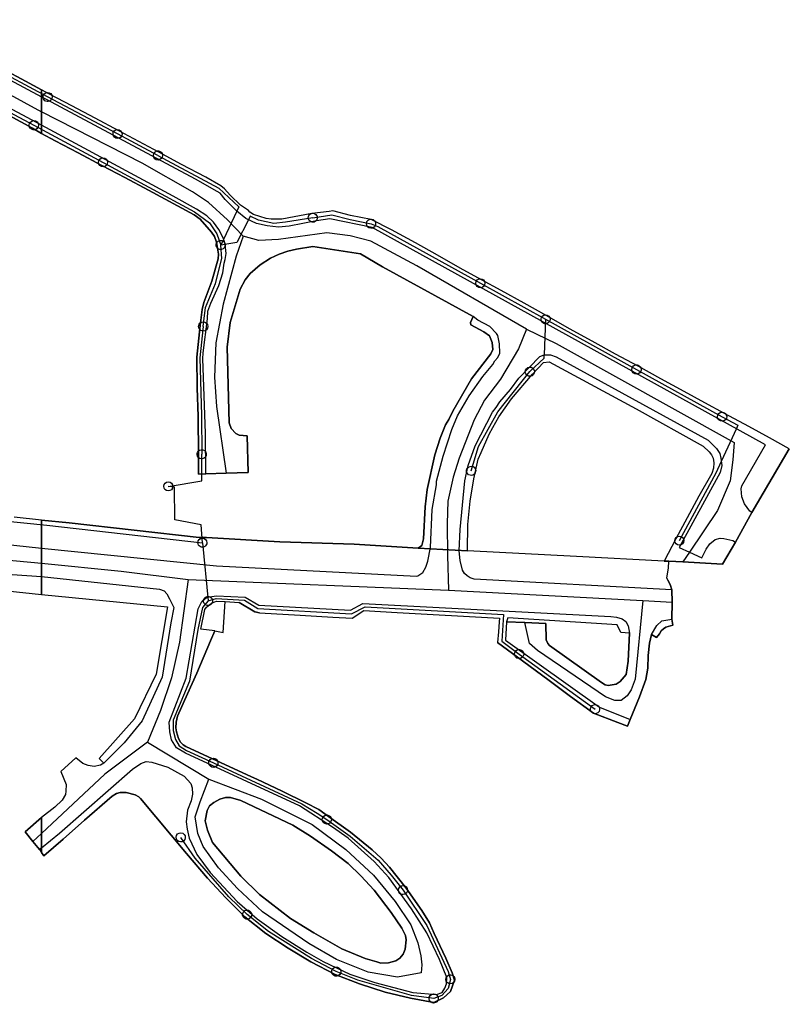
# Model space of a CAD drawing. Extents: x 166506 to 171543, y 332500 to 338212.
# Tile 126 of 139: x 169594 to 169795, y 337160 to 337416. Entities that reach past the tile are written whole.
import ezdxf

# ---------------------------------------------------------------- set-up
doc = ezdxf.new("R2010")
doc.units = 0
doc.header["$MEASUREMENT"] = 0
doc.layers.get('0').update_dxf_attribs({"color": 1, "linetype": 'CONTINUOUS'})
for name, color, linetype in [('IRISH_OS_1000S_FEATURE', 252, 'CONTINUOUS'), ('UNDERGROUND_ROUTE', 1, 'CONTINUOUS'), ('UUB', 1, 'CONTINUOUS')]:
    doc.layers.add(name, color=color, linetype=linetype)

# ---------------------------------------------------------------- blocks, each defined once
blk = doc.blocks.new('UUB_LOCATION_AC_T02')
at = {"color": 0, "linetype": 'ByBlock'}
blk.add_lwpolyline([(18862, 2286, -1), (-18862, -2286, -1), (18862, 2286)], format="xyb", close=True, dxfattribs=at)

msp = doc.modelspace()

# ---------------------------------------------------------------- linework, layer by layer
at = {"layer": 'IRISH_OS_1000S_FEATURE', "color": 9}
for points in [[(169600, 337388.967), (169574.984, 337402.283), (169573.586, 337402.712), (169571.906, 337402.643), (169570.483, 337402.152), (169569.076, 337401.021), (169563.972, 337403.772), (169570.749, 337416.488), (169575.256, 337414.24), (169574.96, 337411.642), (169575.254, 337410.701), (169576.167, 337409.435), (169577.281, 337408.448), (169600, 337396.347)], [(169565.801, 337411.017), (169600, 337392.466)], [(169591.54, 337391.461), (169597.6, 337388.163), (169600, 337386.827), (169600, 337388.967), (169600, 337392.466), (169600, 337396.347), (169600, 337398.186), (169595.741, 337400.41), (169589.972, 337403.548)], [(169589.972, 337403.548), (169595.741, 337400.41)], [(169595.741, 337400.41), (169600, 337398.186)], [(169602.054, 337397.094), (169600, 337398.186)], [(169789.051, 337305.562), (169686.323, 337362.235), (169675.235, 337364.503), (169671.772, 337364.005), (169664.624, 337362.589), (169661.822, 337362.366), (169658.864, 337362.704), (169656.067, 337363.282), (169653.354, 337364.578), (169651.005, 337366.493), (169647.942, 337369.552), (169646.571, 337371.18), (169645.814, 337371.685), (169640.211, 337374.879), (169600, 337396.347)], [(169607.897, 337393.978), (169602.054, 337397.094)], [(169613.959, 337390.761), (169607.897, 337393.978)], [(169597.6, 337388.163), (169591.54, 337391.461)], [(169652.649, 337359.983), (169648.572, 337364.288), (169643.577, 337368.779), (169639.393, 337371.544), (169626.214, 337379.065), (169600, 337392.466)], [(169620.141, 337387.483), (169613.959, 337390.761)], [(169600, 337386.827), (169597.6, 337388.163)], [(169642.881, 337297.945), (169642.78, 337308.626), (169642.129, 337327.969), (169642.218, 337329.588), (169643.348, 337338.461), (169643.418, 337340.401), (169644.19, 337342.496), (169646.256, 337347.083), (169647.295, 337350.416), (169647.629, 337352.914), (169647.934, 337353.932), (169648.183, 337355.511), (169647.877, 337357.932), (169647.465, 337359.395), (169646.258, 337361.722), (169644.849, 337363.691), (169643.098, 337365.262), (169640.448, 337367.058), (169634.366, 337370.475), (169600, 337388.967)], [(169603.486, 337384.886), (169600, 337386.827)], [(169625.359, 337384.705), (169620.141, 337387.483)], [(169609.508, 337381.709), (169603.486, 337384.886)], [(169630.63, 337381.898), (169625.359, 337384.705)], [(169615.67, 337378.471), (169609.508, 337381.709)], [(169636.553, 337378.742), (169630.63, 337381.898)], [(169621.693, 337375.314), (169615.67, 337378.471)], [(169642.874, 337375.403), (169636.553, 337378.742)], [(169627.915, 337372.035), (169621.693, 337375.314)], [(169649.249, 337370.724), (169647.718, 337372.393), (169646.782, 337373.119), (169642.874, 337375.403)], [(169644.403, 337348.274), (169646.055, 337354.044), (169646.162, 337355.323), (169645.699, 337358.426), (169645.108, 337359.929), (169644.394, 337361.034), (169641.373, 337364.392), (169639.859, 337365.542), (169627.915, 337372.035)], [(169670.583, 337365.892), (169662.734, 337364.44), (169659.914, 337364.398), (169658.615, 337364.566), (169655.34, 337365.646), (169654.324, 337366.232), (169653.986, 337366.694), (169651.954, 337368.127), (169649.249, 337370.724)], [(169675.046, 337366.444), (169670.583, 337365.892)], [(169680.62, 337365.35), (169676.007, 337366.598), (169675.046, 337366.444)], [(169686.075, 337364.376), (169680.62, 337365.35)], [(169691.34, 337361.624), (169686.075, 337364.376)], [(169652.649, 337359.983), (169650.819, 337354.774), (169647.369, 337342.296), (169645.512, 337332.128), (169645.122, 337323.191), (169645.619, 337315.528), (169648.191, 337298.124)], [(169726.576, 337335.72), (169697.988, 337352.263), (169685.963, 337358.657), (169680.531, 337360.111), (169674.454, 337360.828), (169661.804, 337359.103), (169656.722, 337358.858), (169652.649, 337359.983)], [(169697.601, 337358.245), (169691.34, 337361.624)], [(169712.674, 337339.013), (169688.986, 337351.979), (169683.264, 337355.374), (169670.794, 337357.291), (169666.57, 337356.617), (169664.307, 337356.071), (169662.063, 337355.305), (169659.757, 337354.219), (169657.027, 337352.476), (169654.474, 337350.272), (169653.185, 337348.62), (169651.831, 337346.188), (169649.222, 337337.485), (169648.466, 337331.05), (169648.936, 337311.327), (169649.487, 337309.804), (169650.68, 337308.477), (169651.538, 337308.071), (169653.697, 337307.858), (169653.943, 337298.317), (169648.191, 337298.124)], [(169703.343, 337355.01), (169697.601, 337358.245)], [(169709.305, 337351.653), (169703.343, 337355.01)], [(169714.888, 337348.579), (169709.305, 337351.653)], [(169642.331, 337342.687), (169644.403, 337348.274)], [(169719.992, 337345.788), (169714.888, 337348.579)], [(169725.994, 337342.511), (169719.992, 337345.788)], [(169641.358, 337336.713), (169641.901, 337340.889), (169642.331, 337342.687)], [(169731.916, 337339.194), (169725.994, 337342.511)], [(169640.491, 337328.439), (169641.358, 337336.713)], [(169700.115, 337289.332), (169700.661, 337293.869), (169702.671, 337302.896), (169704.036, 337307.287), (169705.496, 337310.798), (169706.364, 337312.193), (169707.355, 337314.307), (169712.283, 337322.776), (169717.32, 337329.324), (169717.786, 337330.442), (169717.636, 337332.223), (169716.926, 337334.006), (169715.512, 337335.056), (169712.062, 337336.897), (169712.006, 337337.497), (169712.674, 337339.013)], [(169700.307, 337273.651), (169700.816, 337275.148), (169701.556, 337278.724), (169702.012, 337288.7), (169703.088, 337295.074), (169703.093, 337296.074), (169704.83, 337302.563), (169707.129, 337309.588), (169708.589, 337313.099), (169711.678, 337318.34), (169715.167, 337323.398), (169717.784, 337326.502), (169718.33, 337327.438), (169719.155, 337328.373), (169719.621, 337329.49), (169719.554, 337331.871), (169719.107, 337334.033), (169718.75, 337334.576), (169717.06, 337336.386), (169713.889, 337338.105), (169712.674, 337339.013)], [(169737.878, 337335.857), (169731.916, 337339.194)], [(169726.576, 337335.72), (169724.528, 337330.6), (169719.823, 337322.689), (169715.632, 337317.175), (169712.963, 337312.052), (169708.987, 337302.097), (169707.419, 337297.147), (169706.104, 337290.835), (169705.931, 337284.996), (169705.964, 337276.636), (169706.285, 337267.608)], [(169726.576, 337335.72), (169734.356, 337332.019), (169780.833, 337306.153), (169780.528, 337301.635), (169779.757, 337296.12), (169776.494, 337288.441), (169769.155, 337277.57)], [(169743.74, 337332.621), (169737.878, 337335.857)], [(169749.841, 337329.244), (169743.74, 337332.621)], [(169764.557, 337267.695), (169712.91, 337270.474), (169711.912, 337270.84), (169711.115, 337271.345), (169710.399, 337272.009), (169709.923, 337272.832), (169709.257, 337275.336), (169709.032, 337277.897), (169709.323, 337283.435), (169710.494, 337296.148), (169711.336, 337300.122), (169713.225, 337305.271), (169717.695, 337314.083), (169718.701, 337315.277), (169719.67, 337316.79), (169722.408, 337319.993), (169724.604, 337322.9), (169730.057, 337328.586), (169731.199, 337329.019), (169731.959, 337329.054), (169732.899, 337329.008), (169734.397, 337328.539), (169774.057, 337306.795), (169776.244, 337304.562), (169777.077, 337303.256), (169777.37, 337302.075), (169777.62, 337300.133), (169777.169, 337298.296), (169766.5, 337278.783), (169769.155, 337277.57)], [(169755.764, 337326.067), (169749.841, 337329.244)], [(169640.567, 337320.459), (169640.491, 337328.439)], [(169728.151, 337324.018), (169731.008, 337327), (169732.509, 337327.211), (169755.242, 337314.971)], [(169722.674, 337317.532), (169728.151, 337324.018)], [(169761.713, 337322.804), (169755.764, 337326.067)], [(169767.787, 337319.473), (169761.713, 337322.804)], [(169640.845, 337312.977), (169640.567, 337320.459)], [(169773.211, 337316.52), (169767.787, 337319.473)], [(169717.852, 337310.062), (169719.388, 337312.872), (169722.674, 337317.532)], [(169778.296, 337313.709), (169773.211, 337316.52)], [(169755.242, 337314.971), (169772.768, 337305.183), (169774.3, 337303.754), (169774.915, 337302.93), (169775.37, 337302.027), (169775.564, 337300.866), (169775.476, 337299.445), (169775.008, 337298.069), (169771.635, 337292.19)], [(169784.677, 337310.309), (169778.296, 337313.709)], [(169640.929, 337303.077), (169640.845, 337312.977)], [(169714.73, 337303.54), (169716.822, 337308.308), (169717.852, 337310.062)], [(169790.101, 337307.396), (169784.677, 337310.309)], [(169795.245, 337304.544), (169790.101, 337307.396)], [(169711.172, 337277.902), (169711.33, 337284.743), (169711.884, 337290.859), (169712.817, 337296.674), (169714.006, 337301.786), (169714.73, 337303.54)], [(169785.471, 337287.865), (169784.914, 337288.269), (169783.564, 337290.117), (169782.874, 337291.961), (169782.686, 337294.102), (169782.85, 337294.841), (169789.051, 337305.562)], [(169795.245, 337304.544), (169785.471, 337287.865)], [(169640.924, 337297.876), (169640.929, 337303.077)], [(169642.881, 337297.945), (169640.924, 337297.876)], [(169648.191, 337298.124), (169642.881, 337297.945)], [(169771.635, 337292.19), (169768.603, 337286.509)], [(169698.355, 337278.543), (169699.299, 337279.278), (169699.749, 337280.995), (169700.115, 337289.332)], [(169785.471, 337287.865), (169781.168, 337280.132)], [(169568.86, 337269.786), (169600, 337266.504), (169600, 337268.424), (169600, 337271.18), (169600, 337274.64), (169600, 337278.545), (169600, 337281.99), (169600, 337285.929), (169592.836, 337286.659)], [(169600, 337285.929), (169592.836, 337286.659)], [(169600, 337285.929), (169607.185, 337285.155)], [(169768.603, 337286.509), (169765.592, 337281.028)], [(169578.379, 337284.457), (169579.563, 337282.262), (169581.452, 337280.603), (169600, 337278.545)], [(169607.185, 337285.155), (169641.088, 337281.377)], [(169641.088, 337281.377), (169643.068, 337281.325)], [(169643.068, 337281.325), (169662.183, 337280.267), (169681.64, 337279.607), (169698.355, 337278.543)], [(169765.592, 337281.028), (169762.519, 337275.147)], [(169769.155, 337277.57), (169772.405, 337276.085), (169773.497, 337278.339), (169774.445, 337279.693), (169775.852, 337280.865), (169777.213, 337281.156), (169778.153, 337281.131), (169780.53, 337280.576), (169781.168, 337280.132)], [(169600, 337278.545), (169645.698, 337273.961), (169697.854, 337271.287), (169698.235, 337271.384), (169699.499, 337272.237), (169700.307, 337273.651)], [(169711.172, 337277.902), (169698.355, 337278.543)], [(169739.685, 337276.368), (169711.172, 337277.902)], [(169781.168, 337280.132), (169777.835, 337274.373)], [(169512.121, 337277.138), (169513.9, 337277.205), (169517.49, 337276.559), (169520.241, 337275.86), (169526.839, 337274.758), (169548.288, 337271.679), (169568.86, 337269.786), (169600, 337266.504)], [(169574.682, 337277.024), (169600, 337274.64)], [(169762.519, 337275.147), (169739.685, 337276.368)], [(169763.739, 337275.22), (169762.519, 337275.147)], [(169763.531, 337270.221), (169763.275, 337270.803), (169763.729, 337273.4), (169763.739, 337275.22)], [(169767.42, 337274.999), (169763.739, 337275.22)], [(169769.155, 337277.57), (169767.42, 337274.999)], [(169600, 337274.64), (169620.731, 337272.561), (169638.265, 337270.42)], [(169777.835, 337274.373), (169767.42, 337274.999)], [(169585.842, 337272.173), (169600, 337271.18)], [(169600, 337271.18), (169630.735, 337267.908), (169631.973, 337267.444), (169632.711, 337266.701), (169633.366, 337265.338)], [(169638.265, 337270.42), (169636.024, 337254.087), (169633.948, 337244.734), (169631.016, 337236.224), (169627.604, 337227.917)], [(169638.265, 337270.42), (169706.285, 337267.608)], [(169763.531, 337270.221), (169764.165, 337269.097), (169764.557, 337267.695)], [(169706.285, 337267.608), (169756.986, 337264.937)], [(169764.557, 337267.695), (169764.637, 337264.46)], [(169600, 337266.504), (169632.818, 337263.3), (169629.891, 337245.73), (169624.207, 337234.05), (169615.047, 337223.663), (169616.203, 337222.499)], [(169600, 337200.402), (169604.633, 337204.221), (169623.717, 337220.871), (169625.903, 337222.422), (169627.265, 337222.877), (169628.785, 337222.772), (169632.92, 337221.416), (169637.232, 337219.119), (169638.925, 337217.193), (169639.321, 337216.051), (169639.394, 337214.351), (169639.008, 337212.652), (169638.078, 337210.175), (169637.707, 337207.177), (169637.96, 337205.215), (169638.531, 337202.933), (169640.555, 337198.605), (169644.038, 337193.972), (169651.07, 337186.344), (169656.313, 337181.824), (169662.696, 337177.2), (169669.261, 337173.115), (169673.553, 337170.678), (169680.501, 337167.372), (169686.993, 337165.227), (169696.885, 337162.65), (169703.083, 337162.066), (169704.565, 337162.641), (169705.31, 337163.778), (169705.734, 337164.896), (169705.82, 337166.576), (169703.858, 337171.264), (169700.563, 337178.157), (169696.607, 337184.433), (169690.617, 337192.676), (169686.832, 337196.791), (169680.015, 337202.917), (169675.965, 337205.752), (169667.345, 337211.305), (169637.534, 337225.079), (169635.22, 337226.508), (169633.907, 337228.553), (169633.435, 337230.655), (169633.284, 337233.156), (169637.728, 337244.66), (169640.857, 337262.79), (169641.864, 337264.686), (169643.148, 337265.761), (169645.695, 337266.181), (169653.144, 337265.79), (169656.721, 337263.664), (169680.659, 337262.406), (169683.9, 337264.173), (169748.624, 337260.772), (169750.144, 337260.572), (169751.624, 337260.171), (169752.563, 337259.43), (169753.123, 337258.27), (169753.522, 337256.429)], [(169633.366, 337265.338), (169634.557, 337263.094), (169633.742, 337259.076), (169631.428, 337244.884), (169626.285, 337233.482), (169621.543, 337227.739), (169616.203, 337222.499)], [(169645.215, 337256.973), (169641.557, 337257.447), (169642.576, 337262.563), (169643.073, 337263.221), (169644.354, 337264.261), (169645.614, 337264.76), (169647.892, 337264.629)], [(169756.986, 337264.937), (169755.017, 337244.387), (169753.955, 337241.608), (169752.935, 337240.068), (169751.354, 337238.809), (169749.674, 337238.809), (169747.214, 337239.791), (169729.497, 337251.9), (169727.358, 337253.701), (169726.189, 337259.176)], [(169756.986, 337264.937), (169764.637, 337264.46)], [(169645.215, 337256.973), (169647.36, 337256.592), (169647.892, 337264.629)], [(169647.892, 337264.629), (169651.535, 337264.418)], [(169656.912, 337261.705), (169655.699, 337261.944), (169651.535, 337264.418)], [(169676.054, 337260.603), (169681.071, 337260.323), (169684.158, 337262.276)], [(169684.158, 337262.276), (169692.839, 337261.782)], [(169764.637, 337264.46), (169764.565, 337260.045)], [(169656.912, 337261.705), (169667.527, 337261.125)], [(169667.527, 337261.125), (169676.054, 337260.603)], [(169692.839, 337261.782), (169719.52, 337260.346), (169719.452, 337259.368)], [(169753.522, 337256.429), (169751.242, 337256.571), (169750.323, 337258.571), (169721.72, 337260.365), (169721.42, 337259.365)], [(169759.243, 337256.027), (169760.684, 337258.366), (169761.965, 337259.606), (169764.565, 337260.045)], [(169764.565, 337260.045), (169764.824, 337258.484), (169763.004, 337257.985), (169762.364, 337257.526), (169761.783, 337256.966), (169761.363, 337256.206), (169760.542, 337255.266), (169759.243, 337256.027)], [(169719.452, 337259.368), (169719.269, 337256.723)], [(169721.42, 337259.365), (169721.158, 337254.544), (169745.632, 337237.131), (169753.696, 337233.838)], [(169726.189, 337259.176), (169721.42, 337259.365)], [(169753.522, 337256.429), (169753.159, 337249.109), (169752.597, 337245.609), (169751.096, 337243.829), (169750.056, 337243.07), (169747.955, 337242.771), (169747.115, 337242.891), (169746.155, 337243.531), (169732.598, 337253.199), (169732.139, 337253.679), (169731.779, 337254.639), (169731.621, 337258.96), (169726.189, 337259.176)], [(169645.215, 337256.973), (169644.132, 337254.423)], [(169719.269, 337256.723), (169719.077, 337253.945)], [(169759.243, 337256.027), (169758.762, 337253.767), (169758.4, 337250.587), (169758.319, 337247.286), (169757.777, 337244.266), (169756.135, 337239.786), (169753.696, 337233.838)], [(169644.132, 337254.423), (169640.537, 337245.95)], [(169724.28, 337250.111), (169719.077, 337253.945)], [(169732.208, 337244.269), (169724.28, 337250.111)], [(169640.537, 337245.95), (169638.113, 337240.538)], [(169738.118, 337239.913), (169732.208, 337244.269)], [(169638.113, 337240.538), (169635.491, 337234.722), (169635.14, 337233.184), (169635.058, 337231.657), (169635.22, 337230.636), (169635.761, 337228.879), (169636.297, 337227.966), (169636.963, 337227.261), (169637.621, 337226.839), (169654.84, 337218.884)], [(169744.091, 337235.512), (169738.118, 337239.913)], [(169750.426, 337233.089), (169744.091, 337235.512)], [(169753.028, 337232.094), (169750.426, 337233.089)], [(169753.696, 337233.838), (169753.028, 337232.094)], [(169627.604, 337227.917), (169616.472, 337219.598), (169600, 337204.118)], [(169627.604, 337227.917), (169643.69, 337218.333)], [(169616.203, 337222.499), (169615.341, 337221.962), (169613.699, 337221.588), (169612.14, 337221.854), (169610.722, 337222.38), (169608.887, 337223.867), (169604.993, 337220.321), (169606.361, 337216.896), (169606.354, 337215.135), (169606.191, 337214.256), (169605.345, 337212.839), (169603.418, 337210.986), (169600, 337208.284)], [(169654.84, 337218.884), (169656.17, 337218.268)], [(169656.17, 337218.268), (169662.799, 337215.163)], [(169637.836, 337198.895), (169625.836, 337213.231), (169625.337, 337213.702), (169624.439, 337214.203), (169622.11, 337214.778), (169620.505, 337214.843), (169619.524, 337214.568), (169618.43, 337213.89), (169611.206, 337207.576)], [(169662.799, 337215.163), (169669.009, 337212.139)], [(169669.009, 337212.139), (169672.402, 337210.426), (169674.916, 337208.577)], [(169597.704, 337202.044), (169595.68, 337204.558), (169600, 337208.284)], [(169674.916, 337208.577), (169680.641, 337204.475)], [(169611.206, 337207.576), (169605.607, 337202.637)], [(169600, 337204.118), (169597.704, 337202.044)], [(169680.641, 337204.475), (169686.284, 337199.853)], [(169599.399, 337199.932), (169597.704, 337202.044)], [(169605.607, 337202.637), (169600.591, 337198.33)], [(169600, 337200.402), (169599.399, 337199.932)], [(169599.399, 337199.932), (169600, 337199.13)], [(169600.591, 337198.33), (169600, 337199.13)], [(169643.292, 337192.494), (169637.836, 337198.895)], [(169686.284, 337199.853), (169688.696, 337197.724), (169690.867, 337195.315)], [(169690.867, 337195.315), (169695.207, 337189.878)], [(169648.133, 337187.295), (169643.292, 337192.494)], [(169695.207, 337189.878), (169699.265, 337184.043)], [(169653.095, 337182.336), (169648.133, 337187.295)], [(169699.265, 337184.043), (169701.293, 337180.795), (169702.503, 337177.99)], [(169658.559, 337178.015), (169653.095, 337182.336)], [(169664.345, 337174.193), (169658.559, 337178.015)], [(169702.503, 337177.99), (169705.559, 337171.578)], [(169670.332, 337170.59), (169664.345, 337174.193)], [(169676.641, 337167.366), (169670.332, 337170.59)], [(169705.559, 337171.578), (169707.225, 337167.771), (169707.818, 337165.809)], [(169683.032, 337164.902), (169676.641, 337167.366)], [(169689.704, 337162.677), (169683.032, 337164.902)], [(169707.818, 337165.809), (169706.747, 337162.932)], [(169696.299, 337161.132), (169689.704, 337162.677)], [(169706.747, 337162.932), (169704.92, 337161.199), (169702.415, 337160.028)], [(169702.415, 337160.028), (169696.299, 337161.132)]]:
    msp.add_lwpolyline(points, dxfattribs=at)
for points in [[(169600, 337386.827), (169603.486, 337384.886), (169609.508, 337381.709), (169615.67, 337378.471), (169621.693, 337375.314), (169627.915, 337372.035), (169639.859, 337365.542), (169641.373, 337364.392), (169644.394, 337361.034), (169645.108, 337359.929), (169645.699, 337358.426), (169646.162, 337355.323), (169646.055, 337354.044), (169644.403, 337348.274), (169642.331, 337342.687), (169641.901, 337340.889), (169641.358, 337336.713), (169640.491, 337328.439), (169640.567, 337320.459), (169640.845, 337312.977), (169640.929, 337303.077), (169640.924, 337297.876), (169642.881, 337297.945), (169648.191, 337298.124), (169653.943, 337298.317), (169653.697, 337307.858), (169651.538, 337308.071), (169650.68, 337308.477), (169649.487, 337309.804), (169648.936, 337311.327), (169648.466, 337331.05), (169649.222, 337337.485), (169651.831, 337346.188), (169653.185, 337348.62), (169654.474, 337350.272), (169657.027, 337352.476), (169659.757, 337354.219), (169662.063, 337355.305), (169664.307, 337356.071), (169666.57, 337356.617), (169670.794, 337357.291), (169683.264, 337355.374), (169688.986, 337351.979), (169712.674, 337339.013), (169712.006, 337337.497), (169712.062, 337336.897), (169715.512, 337335.056), (169716.926, 337334.006), (169717.636, 337332.223), (169717.786, 337330.442), (169717.32, 337329.324), (169712.283, 337322.776), (169707.355, 337314.307), (169706.364, 337312.193), (169705.496, 337310.798), (169704.036, 337307.287), (169702.671, 337302.896), (169700.661, 337293.869), (169700.115, 337289.332), (169699.749, 337280.995), (169699.299, 337279.278), (169698.355, 337278.543), (169711.172, 337277.902), (169711.33, 337284.743), (169711.884, 337290.859), (169712.817, 337296.674), (169714.006, 337301.786), (169714.73, 337303.54), (169716.822, 337308.308), (169717.852, 337310.062), (169719.388, 337312.872), (169722.674, 337317.532), (169728.151, 337324.018), (169731.008, 337327), (169732.509, 337327.211), (169755.242, 337314.971), (169772.768, 337305.183), (169774.3, 337303.754), (169774.915, 337302.93), (169775.37, 337302.027), (169775.564, 337300.866), (169775.476, 337299.445), (169775.008, 337298.069), (169771.635, 337292.19), (169768.603, 337286.509), (169765.592, 337281.028), (169762.519, 337275.147), (169763.739, 337275.22), (169767.42, 337274.999), (169777.835, 337274.373), (169781.168, 337280.132), (169785.471, 337287.865), (169795.245, 337304.544), (169790.101, 337307.396), (169784.677, 337310.309), (169778.296, 337313.709), (169773.211, 337316.52), (169767.787, 337319.473), (169761.713, 337322.804), (169755.764, 337326.067), (169749.841, 337329.244), (169743.74, 337332.621), (169737.878, 337335.857), (169731.916, 337339.194), (169725.994, 337342.511), (169719.992, 337345.788), (169714.888, 337348.579), (169709.305, 337351.653), (169703.343, 337355.01), (169697.601, 337358.245), (169691.34, 337361.624), (169686.075, 337364.376), (169680.62, 337365.35), (169676.007, 337366.598), (169675.046, 337366.444), (169670.583, 337365.892), (169662.734, 337364.44), (169659.914, 337364.398), (169658.615, 337364.566), (169655.34, 337365.646), (169654.324, 337366.232), (169653.986, 337366.694), (169651.954, 337368.127), (169649.249, 337370.724), (169647.718, 337372.393), (169646.782, 337373.119), (169642.874, 337375.403), (169636.553, 337378.742), (169630.63, 337381.898), (169625.359, 337384.705), (169620.141, 337387.483), (169613.959, 337390.761), (169607.897, 337393.978), (169602.054, 337397.094), (169600, 337398.186), (169600, 337386.827)], [(169600, 337266.504), (169632.818, 337263.3), (169629.891, 337245.73), (169624.207, 337234.05), (169615.047, 337223.663), (169616.203, 337222.499), (169615.341, 337221.962), (169613.699, 337221.588), (169612.14, 337221.854), (169610.722, 337222.38), (169608.887, 337223.867), (169604.993, 337220.321), (169606.361, 337216.896), (169606.354, 337215.135), (169606.191, 337214.256), (169605.345, 337212.839), (169603.418, 337210.986), (169600, 337208.284), (169600, 337204.118), (169600, 337200.402), (169600, 337199.13), (169600.591, 337198.33), (169605.607, 337202.637), (169611.206, 337207.576), (169618.43, 337213.89), (169619.524, 337214.568), (169620.505, 337214.843), (169622.11, 337214.778), (169624.439, 337214.203), (169625.337, 337213.702), (169625.836, 337213.231), (169637.836, 337198.895), (169643.292, 337192.494), (169648.133, 337187.295), (169653.095, 337182.336), (169658.559, 337178.015), (169664.345, 337174.193), (169670.332, 337170.59), (169676.641, 337167.366), (169683.032, 337164.902), (169689.704, 337162.677), (169696.299, 337161.132), (169702.415, 337160.028), (169704.92, 337161.199), (169706.747, 337162.932), (169707.818, 337165.809), (169707.225, 337167.771), (169705.559, 337171.578), (169702.503, 337177.99), (169701.293, 337180.795), (169699.265, 337184.043), (169695.207, 337189.878), (169690.867, 337195.315), (169688.696, 337197.724), (169686.284, 337199.853), (169680.641, 337204.475), (169674.916, 337208.577), (169672.402, 337210.426), (169669.009, 337212.139), (169662.799, 337215.163), (169656.17, 337218.268), (169654.84, 337218.884), (169637.621, 337226.839), (169636.963, 337227.261), (169636.297, 337227.966), (169635.761, 337228.879), (169635.22, 337230.636), (169635.058, 337231.657), (169635.14, 337233.184), (169635.491, 337234.722), (169638.113, 337240.538), (169640.537, 337245.95), (169644.132, 337254.423), (169645.215, 337256.973), (169647.36, 337256.592), (169647.892, 337264.629), (169651.535, 337264.418), (169655.699, 337261.944), (169656.912, 337261.705), (169667.527, 337261.125), (169676.054, 337260.603), (169681.071, 337260.323), (169684.158, 337262.276), (169692.839, 337261.782), (169719.52, 337260.346), (169719.452, 337259.368), (169719.269, 337256.723), (169719.077, 337253.945), (169724.28, 337250.111), (169732.208, 337244.269), (169738.118, 337239.913), (169744.091, 337235.512), (169750.426, 337233.089), (169753.028, 337232.094), (169753.696, 337233.838), (169756.135, 337239.786), (169757.777, 337244.266), (169758.319, 337247.286), (169758.4, 337250.587), (169758.762, 337253.767), (169759.243, 337256.027), (169760.542, 337255.266), (169761.363, 337256.206), (169761.783, 337256.966), (169762.364, 337257.526), (169763.004, 337257.985), (169764.824, 337258.484), (169764.565, 337260.045), (169764.637, 337264.46), (169764.557, 337267.695), (169764.165, 337269.097), (169763.531, 337270.221), (169763.275, 337270.803), (169763.729, 337273.4), (169763.739, 337275.22), (169762.519, 337275.147), (169739.685, 337276.368), (169711.172, 337277.902), (169698.355, 337278.543), (169681.64, 337279.607), (169662.183, 337280.267), (169643.068, 337281.325), (169641.088, 337281.377), (169607.185, 337285.155), (169600, 337285.929), (169600, 337266.504)], [(169726.189, 337259.176), (169731.621, 337258.96), (169731.779, 337254.639), (169732.139, 337253.679), (169732.598, 337253.199), (169746.155, 337243.531), (169747.115, 337242.891), (169747.955, 337242.771), (169750.056, 337243.07), (169751.096, 337243.829), (169752.597, 337245.609), (169753.159, 337249.109), (169753.522, 337256.429), (169751.242, 337256.571), (169750.323, 337258.571), (169721.72, 337260.365), (169721.42, 337259.365), (169726.189, 337259.176)], [(169643.69, 337218.333), (169657.391, 337213.123), (169670.607, 337206.453), (169679.443, 337199.919), (169686.659, 337193.251), (169692.354, 337186.389), (169696.371, 337180.253), (169698.233, 337175.566), (169699.041, 337172.162), (169699.272, 337169.841), (169699.084, 337167.722), (169692.939, 337166.625), (169685.284, 337167.974), (169676.955, 337171.225), (169669.75, 337175.393), (169657.64, 337183.639), (169651.163, 337189.764), (169646.202, 337195.143), (169642.183, 337200.699), (169640.756, 337204.085), (169640.092, 337208.428), (169641.387, 337212.423), (169643.69, 337218.333)], [(169688.593, 337170.321), (169690.613, 337170.374), (169692.455, 337170.927), (169693.518, 337171.603), (169694.442, 337172.64), (169694.947, 337173.898), (169695.196, 337176.377), (169694.98, 337177.478), (169694.048, 337179.442), (169691.303, 337183.472), (169686.824, 337189.33), (169683.378, 337193.083), (169680.05, 337196.316), (169675.722, 337199.593), (169670.196, 337203.414), (169665.606, 337206.271), (169652.029, 337212.723), (169649.292, 337213.494), (169648.032, 337213.558), (169646.51, 337213.064), (169644.947, 337212.25), (169643.823, 337211.314), (169643.2, 337210.156), (169642.668, 337207.458), (169643.279, 337205.034), (169644.627, 337201.79), (169651.995, 337193.001), (169656.917, 337188.222), (169665.014, 337181.911), (169671.041, 337178.168), (169678.386, 337174.02), (169684.497, 337171.477), (169687.494, 337170.666), (169688.593, 337170.321)], [(169687.494, 337170.666), (169684.497, 337171.477), (169678.386, 337174.02), (169671.041, 337178.168), (169665.014, 337181.911), (169656.917, 337188.222), (169651.995, 337193.001), (169644.627, 337201.79), (169643.279, 337205.034), (169642.668, 337207.458), (169643.2, 337210.156), (169643.823, 337211.314), (169644.947, 337212.25), (169646.51, 337213.064), (169648.032, 337213.558), (169649.292, 337213.494), (169652.029, 337212.723), (169665.606, 337206.271), (169670.196, 337203.414), (169675.722, 337199.593), (169680.05, 337196.316), (169683.378, 337193.083), (169686.824, 337189.33), (169691.303, 337183.472), (169694.048, 337179.442), (169694.98, 337177.478), (169695.196, 337176.377), (169694.947, 337173.898), (169694.442, 337172.64), (169693.518, 337171.603), (169692.455, 337170.927), (169690.613, 337170.374), (169688.593, 337170.321), (169687.494, 337170.666)], [(169600, 337208.284), (169595.68, 337204.558), (169597.704, 337202.044), (169599.399, 337199.932), (169600, 337199.13), (169600, 337208.284)]]:
    msp.add_lwpolyline(points, close=True, dxfattribs=at)
at = {"layer": 'UNDERGROUND_ROUTE'}
for points in [[(169601.545, 337396.321), (169586.213, 337404.574)], [(169581.408, 337397.788), (169597.951, 337388.948)], [(169619.812, 337386.674), (169601.545, 337396.321)], [(169597.951, 337388.948), (169616.034, 337379.265)], [(169630.376, 337381.062), (169619.812, 337386.674)], [(169630.376, 337381.062), (169646.297, 337372.535), (169651.488, 337367.612), (169650.971, 337366.527)], [(169616.034, 337379.265), (169639.948, 337366.37), (169643.792, 337363.473), (169645.741, 337360.629), (169646.767, 337357.692)], [(169650.971, 337366.527), (169646.767, 337357.692)], [(169670.793, 337364.819), (169663.647, 337363.631), (169660.645, 337363.315), (169656.643, 337364.211), (169654.483, 337365.211), (169654.025, 337364.257)], [(169670.793, 337364.819), (169675.787, 337365.599), (169680.531, 337364.35), (169686.012, 337363.254)], [(169654.025, 337364.257), (169650.977, 337358.381), (169646.767, 337357.692)], [(169686.012, 337363.254), (169687.795, 337362.512), (169714.579, 337347.728)], [(169642.191, 337336.427), (169642.827, 337341.342), (169645.409, 337347.634), (169647.01, 337354.144), (169646.767, 337357.692)], [(169714.579, 337347.728), (169731.578, 337338.308)], [(169731.578, 337338.308), (169731.199, 337329.019)], [(169731.578, 337338.308), (169755.332, 337325.204)], [(169642.191, 337336.427), (169641.289, 337328.223), (169641.741, 337313.227), (169641.802, 337303.082)], [(169727.497, 337324.654), (169731.187, 337328.169), (169731.199, 337329.019)], [(169712.145, 337298.767), (169714.043, 337305.08), (169719.12, 337314.122), (169727.497, 337324.654)], [(169755.332, 337325.204), (169777.698, 337312.89)], [(169777.698, 337312.89), (169781.817, 337310.668), (169781.409, 337309.778)], [(169781.409, 337309.778), (169777.483, 337301.201)], [(169581.296, 337304.623), (169579.33, 337289.105), (169581.468, 337286.604), (169601.344, 337284.603), (169641.972, 337280.001)], [(169641.794, 337297.907), (169641.802, 337303.082)], [(169777.483, 337301.201), (169776.085, 337298.148), (169766.508, 337280.53)], [(169633.065, 337294.706), (169641.791, 337296.124), (169641.794, 337297.907)], [(169641.972, 337280.001), (169641.691, 337284.639), (169634.769, 337285.993), (169634.669, 337294.469), (169633.065, 337294.706)], [(169641.972, 337280.001), (169643.449, 337264.813)], [(169643.449, 337264.813), (169641.995, 337263.126), (169640.794, 337257.351), (169638.577, 337243.86), (169634.372, 337233.696), (169634.326, 337231.016), (169634.927, 337228.66), (169635.943, 337226.997), (169637.791, 337225.75), (169644.831, 337222.565)], [(169643.449, 337264.813), (169645.601, 337265.483), (169652.974, 337264.974), (169656.494, 337262.826), (169680.942, 337261.416), (169684.5, 337263.31), (169720.629, 337261.278), (169720.167, 337254.301), (169724.681, 337250.959)], [(169724.681, 337250.959), (169744.517, 337236.571)], [(169644.831, 337222.565), (169667.914, 337211.843), (169671.933, 337209.441), (169674.455, 337207.769)], [(169674.455, 337207.769), (169680.573, 337203.435), (169687.872, 337197.198), (169691.245, 337193.271), (169694.39, 337189.34)], [(169653.67, 337182.946), (169648.879, 337187.634), (169640.055, 337197.706), (169636.311, 337203.102)], [(169694.39, 337189.34), (169700.624, 337180.104), (169706.122, 337168.138), (169706.745, 337166.055)], [(169676.933, 337168.072), (169670.455, 337171.51), (169659.274, 337178.533), (169653.67, 337182.946)], [(169702.371, 337161.081), (169696.604, 337161.854), (169682.606, 337165.828), (169676.933, 337168.072)], [(169706.745, 337166.055), (169706.122, 337163.656), (169704.505, 337161.854), (169702.371, 337161.081)]]:
    msp.add_lwpolyline(points, dxfattribs=at)

# ---------------------------------------------------------------- block references
at = {"layer": 'UUB'}
for p, xscale, yscale, rotation in [((169601.545, 337396.321), 6.3e-05, 6.3e-05, 152.160987), ((169597.951, 337388.948), 6.3e-05, 6.3e-05, 331.881513), ((169619.812, 337386.674), 6.2e-05, 6.2e-05, 152.02105), ((169616.034, 337379.265), 6.3e-05, 6.3e-05, 331.665394), ((169630.376, 337381.062), 6.3e-05, 6.3e-05, 331.827302), ((169670.793, 337364.819), 6.2e-05, 6.2e-05, 189.43892), ((169686.012, 337363.254), 6.3e-05, 6.3e-05, 348.692078), ((169646.767, 337357.692), 6.3e-05, 6.3e-05, 93.918031), ((169714.579, 337347.728), 6.2e-05, 6.2e-05, 331.102562), ((169731.578, 337338.308), 6.2e-05, 6.2e-05, 331.00696), ((169642.191, 337336.427), 6.3e-05, 6.3e-05, 263.725738), ((169755.332, 337325.204), 6.3e-05, 6.3e-05, 331.116479), ((169727.497, 337324.654), 6.3e-05, 6.3e-05, 43.60863400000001), ((169777.698, 337312.89), 6.3e-05, 6.3e-05, 331.655299), ((169641.802, 337303.082), 6.3e-05, 6.3e-05, 270.344505), ((169712.145, 337298.767), 6.3e-05, 6.3e-05, 73.266626), ((169633.065, 337294.706), 6.3e-05, 6.3e-05, 171.595034), ((169641.972, 337280.001), 6.2e-05, 6.2e-05, 353.537558), ((169766.508, 337280.53), 6.3e-05, 6.3e-05, 241.471861), ((169643.449, 337264.813), 6.3e-05, 6.3e-05, 275.554423), ((169724.681, 337250.959), 6.3e-05, 6.3e-05, 324.044826), ((169744.517, 337236.571), 6.3e-05, 6.3e-05, 324.044826), ((169644.831, 337222.565), 6.3e-05, 6.3e-05, 335.657301), ((169674.455, 337207.769), 6.3e-05, 6.3e-05, 326.456979), ((169636.311, 337203.102), 6.3e-05, 6.3e-05, 124.754744), ((169694.39, 337189.34), 6.2e-05, 6.2e-05, 308.661587), ((169653.67, 337182.946), 6.3e-05, 6.3e-05, 135.622558), ((169676.933, 337168.072), 6.3e-05, 6.3e-05, 158.418328), ((169706.745, 337166.055), 6.2e-05, 6.2e-05, 286.651288), ((169702.371, 337161.081), 6.3e-05, 6.3e-05, 199.911936)]:
    msp.add_blockref('UUB_LOCATION_AC_T02', p, dxfattribs=dict(at, xscale=xscale, yscale=yscale, rotation=rotation))

doc.saveas('drawing.dxf')
